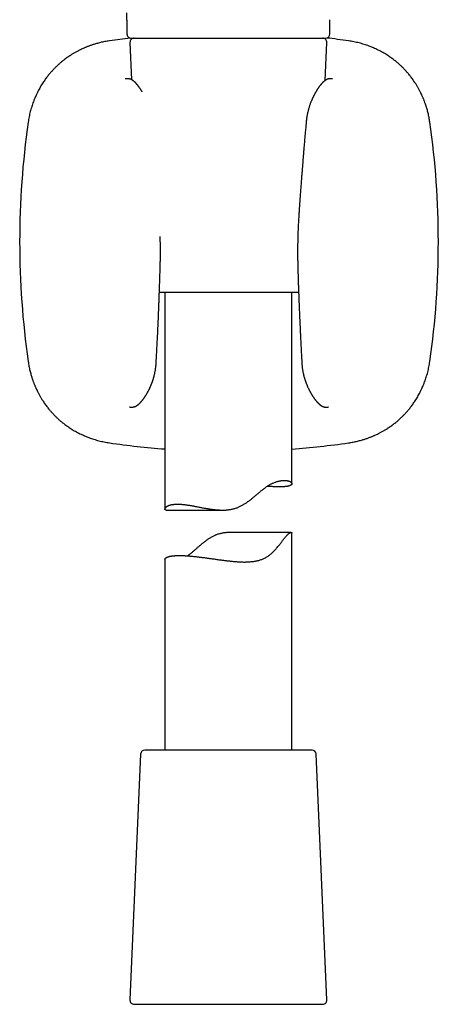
# Model space of a CAD drawing. Header units: millimetres. Extents: x 8 to 722, y 12 to 747.
# Tile 30 of 36: x 411 to 460, y 451 to 567. Entities that reach past the tile are written whole.
import ezdxf

# ---------------------------------------------------------------- set-up
doc = ezdxf.new("R2010")
doc.units = ezdxf.units.MM

msp = doc.modelspace()

# ---------------------------------------------------------------- linework, layer by layer
at = {"color": 7, "linetype": 'Continuous', "lineweight": 30}
for p, q in [((447.2, 565.28), (447.2, 566.96)), ((423.22, 566.92), (423.22, 565.28)), ((423.72, 564.78), (423.74, 564.78)), ((423.74, 564.78), (446.68, 564.78)), ((446.68, 564.78), (446.7, 564.78)), ((423.58, 564.26), (423.77, 559.88)), ((446.64, 559.8), (446.84, 564.26)), ((443.5, 534.78), (427.05, 534.78)), ((427.71, 534.78), (427.71, 509.23)), ((442.71, 512.22), (442.71, 534.78)), ((426.67, 526.43), (426.67, 526.43)), ((443.88, 526.43), (443.88, 526.43)), ((427.86, 509.1), (434.52, 509.1)), ((442.63, 506.46), (435.51, 506.46)), ((442.71, 480.78), (442.71, 506.39)), ((427.71, 503.29), (427.71, 480.78)), ((424.84, 480.3), (423.58, 451.3)), ((427.6, 480.78), (425.34, 480.78)), ((445.08, 480.78), (427.6, 480.78)), ((446.84, 451.3), (445.58, 480.3)), ((424.08, 450.78), (446.34, 450.78))]:
    msp.add_line(p, q, dxfattribs=at)
for centre, radius, start, end in [((435.27, 465.81), 99.66, 96.6995, 98.1399), ((423.72, 565.28), 0.5, 179.9994, 270), ((424.08, 564.28), 0.5, 90, 182.4813), ((446.34, 564.28), 0.5, 357.5187, 90), ((446.7, 565.28), 0.5, 270, 360), ((435.27, 465.81), 99.66, 81.8601, 83.3462), ((510.21, 540.75), 99.66, 171.8601, 188.1399), ((360.34, 540.75), 99.66, 351.8601, 8.1399), ((435.27, 615.68), 99.66, 261.8601, 265.6472), ((435.27, 615.68), 99.66, 274.2793, 278.1399), ((425.34, 480.28), 0.5, 90, 177.5187), ((445.08, 480.28), 0.5, 2.4813, 90), ((424.08, 451.28), 0.5, 177.5187, 270), ((446.34, 451.28), 0.5, 270, 2.4813)]:
    msp.add_arc(centre, radius, start, end, dxfattribs=at)
for points, knots in [([(423.22, 566.92), (423.22, 567.04), (423.22, 567.33), (423.22, 567.62), (423.22, 567.78)], [0, 0, 0, 0, 0.418878, 1, 1, 1, 1]), ([(447.2, 565.28), (447.2, 565.5), (447.2, 565.87), (447.2, 566.24), (447.2, 566.39)], [0, 0, 0, 0, 0.581263, 1, 1, 1, 1]), ([(421.16, 564.46), (421.07, 564.45), (420.88, 564.42), (420.6, 564.37), (420.34, 564.32), (420.09, 564.26), (419.85, 564.2), (419.63, 564.14), (419.42, 564.08), (419.23, 564.02), (419.05, 563.96), (418.87, 563.9), (418.71, 563.84), (418.56, 563.78), (418.42, 563.72), (418.29, 563.67), (418.17, 563.62), (418.02, 563.55), (417.84, 563.47), (417.6, 563.35), (417.33, 563.21), (417.04, 563.05), (416.75, 562.88), (416.49, 562.71), (416.26, 562.55), (416.05, 562.41), (415.86, 562.27), (415.68, 562.13), (415.51, 561.99), (415.35, 561.86), (415.23, 561.75), (415.13, 561.66), (415.06, 561.6), (414.97, 561.52), (414.89, 561.44), (414.79, 561.34), (414.69, 561.24), (414.57, 561.12), (414.45, 561), (414.33, 560.86), (414.2, 560.72), (414.07, 560.56), (413.93, 560.39), (413.79, 560.22), (413.65, 560.02), (413.5, 559.82), (413.36, 559.61), (413.21, 559.38), (413.06, 559.14), (412.92, 558.89), (412.78, 558.63), (412.64, 558.35), (412.51, 558.08), (412.39, 557.81), (412.28, 557.55), (412.17, 557.28), (412.07, 556.99), (411.97, 556.7), (411.89, 556.41), (411.8, 556.11), (411.73, 555.81), (411.67, 555.5), (411.61, 555.18), (411.57, 554.96), (411.56, 554.86)], [0, 0, 0, 0, 0.019942, 0.039117, 0.057528, 0.075173, 0.092055, 0.108172, 0.122668, 0.136486, 0.149624, 0.162083, 0.173863, 0.184964, 0.195385, 0.205127, 0.214189, 0.222575, 0.238521, 0.254465, 0.277523, 0.30058, 0.323638, 0.34665, 0.364246, 0.381269, 0.397717, 0.413592, 0.428146, 0.442181, 0.455696, 0.462154, 0.469185, 0.476794, 0.484983, 0.493752, 0.504226, 0.515412, 0.527306, 0.539907, 0.553214, 0.567226, 0.581943, 0.597363, 0.613786, 0.630937, 0.648815, 0.667421, 0.686754, 0.706449, 0.726845, 0.747941, 0.769738, 0.788782, 0.80833, 0.828381, 0.848937, 0.869996, 0.891559, 0.912352, 0.933592, 0.95528, 0.977416, 1, 1, 1, 1]), ([(458.99, 554.86), (458.98, 554.95), (458.95, 555.14), (458.9, 555.41), (458.85, 555.68), (458.79, 555.93), (458.73, 556.17), (458.67, 556.39), (458.61, 556.6), (458.55, 556.79), (458.48, 556.97), (458.42, 557.14), (458.37, 557.31), (458.31, 557.46), (458.25, 557.6), (458.2, 557.73), (458.14, 557.85), (458.08, 558), (458, 558.18), (457.88, 558.42), (457.74, 558.69), (457.58, 558.98), (457.41, 559.27), (457.24, 559.53), (457.08, 559.76), (456.94, 559.97), (456.8, 560.16), (456.66, 560.34), (456.52, 560.51), (456.39, 560.67), (456.28, 560.79), (456.19, 560.89), (456.12, 560.96), (456.05, 561.05), (455.97, 561.13), (455.87, 561.23), (455.77, 561.33), (455.65, 561.45), (455.53, 561.57), (455.39, 561.69), (455.24, 561.82), (455.09, 561.95), (454.92, 562.09), (454.74, 562.23), (454.55, 562.37), (454.35, 562.51), (454.13, 562.66), (453.91, 562.81), (453.67, 562.96), (453.42, 563.1), (453.16, 563.24), (452.88, 563.38), (452.61, 563.51), (452.34, 563.63), (452.08, 563.74), (451.81, 563.85), (451.52, 563.95), (451.23, 564.05), (450.94, 564.13), (450.64, 564.21), (450.34, 564.29), (450.03, 564.35), (449.71, 564.41), (449.49, 564.45), (449.38, 564.46)], [0, 0, 0, 0, 0.0199231, 0.0390848, 0.0574853, 0.0751244, 0.092002, 0.1081176, 0.1226144, 0.1364333, 0.1495741, 0.1620365, 0.1738201, 0.1849246, 0.1953497, 0.2050951, 0.2141605, 0.22255, 0.2385023, 0.2544535, 0.2775216, 0.3005889, 0.323657, 0.3466786, 0.3642834, 0.3813146, 0.3977721, 0.4136556, 0.4282176, 0.4422606, 0.4557842, 0.4622398, 0.4692671, 0.4768732, 0.4850591, 0.4938257, 0.5042959, 0.5154781, 0.5273681, 0.5399645, 0.5532664, 0.5672727, 0.5819825, 0.597395, 0.613809, 0.6309503, 0.6488184, 0.6674131, 0.6867342, 0.7064174, 0.7268014, 0.7478864, 0.7696727, 0.7887085, 0.8082496, 0.8282965, 0.8488496, 0.8699092, 0.8914758, 0.9122752, 0.9335264, 0.9552303, 0.9773878, 1, 1, 1, 1]), ([(425.01, 558.46), (425, 558.47), (424.99, 558.49), (424.96, 558.55), (424.91, 558.62), (424.87, 558.69), (424.82, 558.76), (424.78, 558.83), (424.74, 558.88), (424.71, 558.92), (424.69, 558.95), (424.67, 558.98), (424.65, 559.01), (424.63, 559.04), (424.61, 559.06), (424.59, 559.09), (424.57, 559.12), (424.55, 559.15), (424.53, 559.17), (424.51, 559.19), (424.5, 559.21), (424.48, 559.23), (424.46, 559.26), (424.44, 559.28), (424.43, 559.3), (424.41, 559.32), (424.4, 559.33), (424.39, 559.34), (424.38, 559.35), (424.37, 559.37), (424.35, 559.39), (424.33, 559.41), (424.31, 559.43), (424.3, 559.45), (424.28, 559.47), (424.26, 559.49), (424.24, 559.51), (424.23, 559.52), (424.21, 559.54), (424.2, 559.55), (424.19, 559.56), (424.18, 559.57), (424.16, 559.59), (424.13, 559.62), (424.1, 559.64), (424.08, 559.66), (424.05, 559.69), (424.02, 559.71), (423.98, 559.74), (423.95, 559.77), (423.91, 559.79), (423.88, 559.81), (423.85, 559.83), (423.83, 559.84), (423.81, 559.85), (423.8, 559.86), (423.78, 559.87), (423.76, 559.88), (423.74, 559.9), (423.71, 559.91), (423.7, 559.91), (423.68, 559.92), (423.66, 559.93), (423.64, 559.94), (423.6, 559.95), (423.56, 559.96), (423.52, 559.97), (423.48, 559.98), (423.43, 559.99), (423.38, 560), (423.33, 560), (423.28, 560), (423.24, 560), (423.22, 560), (423.19, 560), (423.18, 560), (423.16, 560), (423.15, 560), (423.14, 559.99), (423.12, 559.99), (423.11, 559.99), (423.08, 559.99), (423.06, 559.98), (423.04, 559.98), (423.03, 559.98)], [0, 0, 0, 0, 0.004497, 0.028571, 0.055657, 0.082064, 0.107678, 0.13435, 0.159054, 0.170122, 0.182334, 0.195716, 0.209001, 0.220343, 0.229899, 0.239983, 0.252111, 0.265708, 0.277719, 0.287698, 0.295247, 0.304322, 0.315042, 0.327068, 0.337363, 0.34521, 0.349826, 0.355293, 0.362291, 0.370818, 0.380433, 0.389383, 0.401418, 0.411576, 0.421276, 0.43103, 0.442231, 0.450708, 0.459501, 0.466969, 0.473016, 0.47903, 0.486479, 0.505983, 0.520919, 0.533813, 0.549482, 0.566169, 0.583789, 0.601919, 0.619902, 0.636807, 0.647935, 0.657331, 0.666347, 0.675246, 0.681846, 0.690266, 0.700257, 0.70906, 0.715902, 0.72092, 0.726051, 0.737415, 0.750641, 0.764383, 0.780463, 0.795149, 0.811039, 0.828714, 0.847767, 0.867564, 0.880805, 0.892398, 0.902546, 0.911323, 0.91546, 0.921306, 0.92921, 0.939181, 0.951231, 0.965373, 0.981623, 1, 1, 1, 1]), ([(447.51, 559.98), (447.51, 559.98), (447.49, 559.98), (447.47, 559.98), (447.45, 559.99), (447.44, 559.99), (447.42, 559.99), (447.41, 559.99), (447.4, 560), (447.39, 560), (447.38, 560), (447.37, 560), (447.36, 560), (447.35, 560), (447.33, 560), (447.32, 560), (447.29, 560), (447.27, 560), (447.24, 560), (447.21, 560), (447.18, 560), (447.16, 560), (447.13, 559.99), (447.1, 559.99), (447.08, 559.98), (447.06, 559.98), (447.04, 559.98), (447.02, 559.97), (447.01, 559.97), (446.99, 559.96), (446.96, 559.96), (446.95, 559.95), (446.93, 559.94), (446.91, 559.94), (446.89, 559.93), (446.87, 559.92), (446.84, 559.91), (446.82, 559.9), (446.8, 559.89), (446.78, 559.88), (446.75, 559.86), (446.71, 559.84), (446.68, 559.82), (446.65, 559.8), (446.63, 559.79), (446.61, 559.77), (446.59, 559.76), (446.57, 559.74), (446.55, 559.73), (446.53, 559.71), (446.5, 559.69), (446.48, 559.67), (446.46, 559.65), (446.44, 559.63), (446.42, 559.62), (446.41, 559.61), (446.39, 559.59), (446.38, 559.58), (446.36, 559.56), (446.33, 559.53), (446.31, 559.51), (446.29, 559.49), (446.26, 559.46), (446.23, 559.43), (446.21, 559.4), (446.19, 559.38), (446.16, 559.35), (446.13, 559.31), (446.09, 559.26), (446.05, 559.22), (446.02, 559.17), (445.98, 559.12), (445.94, 559.07), (445.9, 559.01), (445.86, 558.96), (445.82, 558.9), (445.78, 558.84), (445.74, 558.78), (445.7, 558.72), (445.66, 558.66), (445.64, 558.62), (445.62, 558.59), (445.6, 558.56), (445.59, 558.54), (445.58, 558.52), (445.56, 558.5), (445.55, 558.47), (445.53, 558.44), (445.51, 558.4), (445.49, 558.37), (445.46, 558.33), (445.44, 558.28), (445.42, 558.24), (445.4, 558.21), (445.39, 558.19), (445.37, 558.17), (445.36, 558.15), (445.35, 558.12), (445.33, 558.09), (445.31, 558.04), (445.28, 557.97), (445.25, 557.92), (445.22, 557.86), (445.2, 557.81), (445.17, 557.76), (445.14, 557.69), (445.11, 557.63), (445.08, 557.55), (445.04, 557.47), (445, 557.37), (444.95, 557.26), (444.9, 557.13), (444.85, 556.99), (444.8, 556.84), (444.75, 556.68), (444.7, 556.52), (444.65, 556.35), (444.61, 556.17), (444.56, 555.98), (444.52, 555.77), (444.48, 555.56), (444.44, 555.34), (444.41, 555.1), (444.4, 554.94), (444.39, 554.86)], [0, 0, 0, 0, 0.008941, 0.016759, 0.023463, 0.029061, 0.033405, 0.036753, 0.039468, 0.041979, 0.04429, 0.046401, 0.048313, 0.051367, 0.054636, 0.058367, 0.063769, 0.069346, 0.07484, 0.08043, 0.084433, 0.088875, 0.093757, 0.099076, 0.103968, 0.107398, 0.109952, 0.11226, 0.115463, 0.11958, 0.123644, 0.126911, 0.129463, 0.132709, 0.136992, 0.142202, 0.147028, 0.151104, 0.154786, 0.160153, 0.166827, 0.175036, 0.182822, 0.189769, 0.195919, 0.201395, 0.206391, 0.211351, 0.216512, 0.222129, 0.228248, 0.235393, 0.241831, 0.247658, 0.251962, 0.255518, 0.259302, 0.263373, 0.269925, 0.277505, 0.283659, 0.289551, 0.298093, 0.306322, 0.312751, 0.317894, 0.327366, 0.337142, 0.347299, 0.358197, 0.369856, 0.380837, 0.39139, 0.403683, 0.414908, 0.426126, 0.438832, 0.451575, 0.463419, 0.475245, 0.481522, 0.487376, 0.492385, 0.496549, 0.499918, 0.503708, 0.508534, 0.514273, 0.520418, 0.527034, 0.534009, 0.541344, 0.548377, 0.554226, 0.55799, 0.561025, 0.563723, 0.567409, 0.572188, 0.582498, 0.592281, 0.6013, 0.609559, 0.617063, 0.625589, 0.634979, 0.64533, 0.656634, 0.668882, 0.682069, 0.698805, 0.716823, 0.736111, 0.75666, 0.776424, 0.797206, 0.819005, 0.841821, 0.865655, 0.890507, 0.916374, 0.943251, 0.971132, 1, 1, 1, 1]), ([(444.39, 554.86), (444.38, 554.75), (444.36, 554.53), (444.33, 554.2), (444.3, 553.89), (444.27, 553.59), (444.25, 553.3), (444.22, 553.02), (444.2, 552.74), (444.18, 552.47), (444.15, 552.19), (444.13, 551.94), (444.11, 551.69), (444.09, 551.46), (444.08, 551.24), (444.06, 551.04), (444.04, 550.84), (444.03, 550.66), (444.01, 550.51), (444, 550.37), (443.99, 550.26), (443.99, 550.15), (443.98, 550.03), (443.97, 549.9), (443.95, 549.76), (443.94, 549.59), (443.93, 549.42), (443.91, 549.24), (443.9, 549.04), (443.88, 548.83), (443.86, 548.61), (443.84, 548.36), (443.82, 548.1), (443.8, 547.82), (443.78, 547.53), (443.76, 547.22), (443.73, 546.9), (443.71, 546.57), (443.68, 546.23), (443.66, 545.87), (443.63, 545.5), (443.6, 545.12), (443.58, 544.73), (443.55, 544.33), (443.53, 544.06), (443.52, 543.92)], [0, 0, 0, 0, 0.030612, 0.060231, 0.088859, 0.116496, 0.143141, 0.168796, 0.193459, 0.219443, 0.244229, 0.267815, 0.290202, 0.31139, 0.33138, 0.350169, 0.36776, 0.384152, 0.399344, 0.41044, 0.420795, 0.430664, 0.44115, 0.452379, 0.466299, 0.481213, 0.497123, 0.514028, 0.531929, 0.550824, 0.570715, 0.593745, 0.61798, 0.643419, 0.670064, 0.697913, 0.726968, 0.757228, 0.788693, 0.821364, 0.855241, 0.889686, 0.925294, 0.962066, 1, 1, 1, 1]), ([(443.52, 543.92), (443.52, 543.82), (443.5, 543.62), (443.48, 543.31), (443.47, 542.99), (443.45, 542.66), (443.43, 542.32), (443.42, 541.97), (443.41, 541.61), (443.4, 541.24), (443.39, 540.85), (443.38, 540.45), (443.38, 540.04), (443.37, 539.61), (443.37, 539.17), (443.38, 538.72), (443.39, 538.25), (443.39, 537.94), (443.4, 537.78)], [0, 0, 0, 0, 0.048043, 0.098044, 0.150005, 0.203926, 0.259807, 0.3166, 0.375286, 0.435866, 0.498343, 0.564052, 0.631741, 0.701412, 0.77307, 0.846717, 0.922359, 1, 1, 1, 1]), ([(427.15, 537.78), (427.15, 537.94), (427.16, 538.25), (427.17, 538.72), (427.17, 539.17), (427.17, 539.61), (427.17, 540.03), (427.17, 540.44), (427.16, 540.84), (427.16, 541.15), (427.15, 541.33), (427.15, 541.38)], [0, 0, 0, 0, 0.1319949, 0.2605989, 0.38582, 0.5076653, 0.6261415, 0.7392283, 0.8490757, 0.955688, 1, 1, 1, 1]), ([(426.67, 526.43), (426.68, 526.56), (426.69, 526.8), (426.71, 527.15), (426.73, 527.49), (426.75, 527.82), (426.76, 528.14), (426.78, 528.45), (426.79, 528.75), (426.81, 529.04), (426.82, 529.33), (426.84, 529.6), (426.85, 529.87), (426.86, 530.12), (426.87, 530.36), (426.88, 530.58), (426.89, 530.77), (426.9, 530.95), (426.91, 531.11), (426.91, 531.27), (426.92, 531.42), (426.93, 531.57), (426.94, 531.79), (426.95, 532.11), (426.97, 532.52), (426.98, 532.96), (427, 533.41), (427.02, 533.79), (427.03, 534.09), (427.04, 534.31), (427.04, 534.54), (427.05, 534.78), (427.06, 535.03), (427.07, 535.3), (427.08, 535.57), (427.09, 535.86), (427.1, 536.15), (427.11, 536.46), (427.12, 536.78), (427.13, 537.1), (427.14, 537.44), (427.15, 537.67), (427.15, 537.78)], [0, 0, 0, 0, 0.0322028, 0.0634185, 0.0936475, 0.1228898, 0.1511458, 0.1784154, 0.2046989, 0.2299962, 0.2554406, 0.2798028, 0.3030829, 0.3252809, 0.3463967, 0.3664305, 0.3827409, 0.3982564, 0.4129767, 0.426902, 0.4400321, 0.4525394, 0.4650712, 0.49998, 0.5355433, 0.5746832, 0.6145867, 0.6552541, 0.6746908, 0.6942974, 0.7144402, 0.7355853, 0.7577342, 0.7808871, 0.805044, 0.830205, 0.8563702, 0.8835397, 0.9112015, 0.9398322, 0.9694316, 1, 1, 1, 1]), ([(443.4, 537.78), (443.4, 537.66), (443.41, 537.41), (443.42, 537.05), (443.43, 536.7), (443.44, 536.36), (443.45, 536.04), (443.46, 535.74), (443.47, 535.45), (443.48, 535.18), (443.49, 534.92), (443.5, 534.68), (443.51, 534.41), (443.52, 534.11), (443.53, 533.78), (443.54, 533.45), (443.56, 533.14), (443.57, 532.82), (443.58, 532.49), (443.6, 532.14), (443.61, 531.85), (443.62, 531.64), (443.63, 531.5), (443.63, 531.36), (443.64, 531.2), (443.65, 531.02), (443.66, 530.82), (443.67, 530.6), (443.68, 530.38), (443.69, 530.14), (443.7, 529.89), (443.71, 529.62), (443.73, 529.35), (443.74, 529.06), (443.75, 528.76), (443.77, 528.45), (443.79, 528.13), (443.8, 527.81), (443.82, 527.48), (443.84, 527.14), (443.86, 526.79), (443.87, 526.55), (443.88, 526.43)], [0, 0, 0, 0, 0.032969, 0.064807, 0.095516, 0.125096, 0.153545, 0.180865, 0.205589, 0.229309, 0.252025, 0.273738, 0.294446, 0.323809, 0.35269, 0.381196, 0.409325, 0.437079, 0.464457, 0.496744, 0.528493, 0.540818, 0.55306, 0.565505, 0.578699, 0.595402, 0.613187, 0.632054, 0.652003, 0.673035, 0.695149, 0.718344, 0.742622, 0.767982, 0.794424, 0.821949, 0.850556, 0.878519, 0.907446, 0.937334, 0.968186, 1, 1, 1, 1]), ([(411.56, 526.63), (411.57, 526.54), (411.6, 526.35), (411.65, 526.08), (411.7, 525.81), (411.76, 525.56), (411.82, 525.32), (411.88, 525.1), (411.94, 524.89), (412, 524.7), (412.06, 524.52), (412.12, 524.35), (412.18, 524.18), (412.24, 524.03), (412.3, 523.89), (412.35, 523.76), (412.4, 523.64), (412.47, 523.49), (412.55, 523.31), (412.67, 523.07), (412.81, 522.8), (412.97, 522.51), (413.14, 522.22), (413.31, 521.96), (413.46, 521.73), (413.61, 521.52), (413.75, 521.33), (413.89, 521.15), (414.03, 520.98), (414.16, 520.83), (414.27, 520.7), (414.35, 520.6), (414.42, 520.53), (414.5, 520.45), (414.58, 520.36), (414.67, 520.26), (414.78, 520.16), (414.9, 520.04), (415.02, 519.93), (415.16, 519.8), (415.3, 519.67), (415.46, 519.54), (415.63, 519.4), (415.8, 519.26), (415.99, 519.12), (416.2, 518.98), (416.41, 518.83), (416.64, 518.68), (416.88, 518.53), (417.13, 518.39), (417.39, 518.25), (417.67, 518.11), (417.94, 517.98), (418.21, 517.86), (418.47, 517.75), (418.74, 517.64), (419.03, 517.54), (419.32, 517.45), (419.61, 517.36), (419.91, 517.28), (420.21, 517.2), (420.52, 517.14), (420.84, 517.08), (421.05, 517.04), (421.16, 517.03)], [0, 0, 0, 0, 0.019942, 0.039117, 0.057528, 0.075173, 0.092055, 0.108172, 0.122668, 0.136486, 0.149624, 0.162083, 0.173863, 0.184964, 0.195385, 0.205127, 0.214189, 0.222575, 0.238521, 0.254465, 0.277523, 0.30058, 0.323638, 0.34665, 0.364246, 0.381269, 0.397717, 0.413592, 0.428146, 0.442181, 0.455696, 0.462154, 0.469185, 0.476794, 0.484983, 0.493752, 0.504226, 0.515412, 0.527306, 0.539907, 0.553214, 0.567226, 0.581943, 0.597363, 0.613786, 0.630937, 0.648815, 0.667421, 0.686754, 0.706449, 0.726845, 0.747941, 0.769738, 0.788782, 0.80833, 0.828381, 0.848937, 0.869996, 0.891559, 0.912352, 0.933592, 0.95528, 0.977416, 1, 1, 1, 1]), ([(423.53, 521.27), (423.54, 521.26), (423.56, 521.26), (423.58, 521.26), (423.6, 521.25), (423.62, 521.25), (423.64, 521.25), (423.65, 521.25), (423.67, 521.24), (423.68, 521.24), (423.7, 521.24), (423.72, 521.24), (423.74, 521.24), (423.76, 521.24), (423.79, 521.24), (423.82, 521.24), (423.85, 521.24), (423.89, 521.24), (423.93, 521.25), (423.97, 521.26), (424.01, 521.26), (424.05, 521.27), (424.08, 521.28), (424.11, 521.29), (424.13, 521.3), (424.15, 521.31), (424.16, 521.31), (424.18, 521.32), (424.19, 521.32), (424.21, 521.33), (424.23, 521.34), (424.25, 521.35), (424.27, 521.36), (424.28, 521.37), (424.3, 521.37), (424.31, 521.38), (424.33, 521.39), (424.35, 521.4), (424.37, 521.42), (424.4, 521.43), (424.42, 521.45), (424.45, 521.46), (424.47, 521.48), (424.5, 521.5), (424.53, 521.53), (424.55, 521.54), (424.57, 521.56), (424.59, 521.57), (424.6, 521.59), (424.62, 521.6), (424.65, 521.62), (424.67, 521.65), (424.69, 521.67), (424.71, 521.68), (424.73, 521.7), (424.74, 521.71), (424.75, 521.72), (424.77, 521.74), (424.78, 521.75), (424.8, 521.77), (424.82, 521.79), (424.84, 521.81), (424.85, 521.82), (424.86, 521.84), (424.88, 521.86), (424.9, 521.88), (424.92, 521.9), (424.94, 521.92), (424.95, 521.94), (424.97, 521.96), (424.99, 521.98), (425.01, 522.01), (425.03, 522.04), (425.05, 522.06), (425.08, 522.09), (425.1, 522.12), (425.13, 522.16), (425.15, 522.19), (425.17, 522.22), (425.2, 522.26), (425.22, 522.29), (425.25, 522.33), (425.28, 522.37), (425.3, 522.41), (425.33, 522.45), (425.36, 522.49), (425.39, 522.53), (425.41, 522.57), (425.43, 522.6), (425.45, 522.63), (425.47, 522.66), (425.5, 522.7), (425.53, 522.76), (425.57, 522.82), (425.6, 522.89), (425.64, 522.95), (425.67, 523.01), (425.7, 523.07), (425.74, 523.13), (425.77, 523.2), (425.82, 523.28), (425.87, 523.38), (425.92, 523.49), (425.96, 523.59), (426, 523.67), (426.03, 523.74), (426.06, 523.8), (426.08, 523.85), (426.1, 523.9), (426.11, 523.94), (426.13, 523.98), (426.14, 524.01), (426.15, 524.05), (426.17, 524.09), (426.19, 524.13), (426.21, 524.18), (426.22, 524.23), (426.24, 524.28), (426.26, 524.34), (426.28, 524.39), (426.3, 524.45), (426.32, 524.51), (426.34, 524.57), (426.36, 524.65), (426.39, 524.75), (426.42, 524.86), (426.45, 524.99), (426.49, 525.13), (426.52, 525.29), (426.55, 525.45), (426.58, 525.63), (426.61, 525.81), (426.63, 526.01), (426.66, 526.22), (426.66, 526.36), (426.67, 526.43)], [0, 0, 0, 0, 0.010595, 0.019851, 0.027779, 0.034388, 0.039687, 0.043687, 0.046584, 0.050152, 0.054391, 0.059298, 0.064843, 0.069849, 0.075726, 0.080971, 0.087998, 0.094974, 0.10187, 0.109245, 0.116674, 0.123363, 0.12827, 0.13353, 0.137997, 0.14147, 0.143702, 0.146611, 0.150199, 0.154337, 0.158032, 0.162335, 0.165439, 0.168429, 0.171438, 0.174486, 0.178221, 0.182961, 0.188591, 0.194421, 0.200344, 0.206247, 0.211912, 0.220285, 0.227773, 0.234322, 0.2388, 0.242762, 0.247148, 0.252512, 0.258577, 0.265249, 0.271988, 0.27664, 0.28071, 0.284374, 0.287816, 0.291109, 0.295239, 0.300513, 0.306373, 0.310962, 0.314252, 0.317943, 0.322587, 0.32817, 0.333728, 0.339154, 0.343856, 0.34822, 0.353122, 0.358549, 0.365387, 0.370829, 0.377004, 0.384329, 0.391668, 0.398373, 0.404857, 0.411815, 0.419472, 0.426812, 0.433843, 0.441567, 0.450228, 0.4588, 0.466028, 0.47269, 0.478429, 0.48329, 0.488873, 0.495671, 0.507128, 0.518433, 0.529089, 0.539324, 0.549016, 0.558538, 0.568483, 0.579022, 0.593049, 0.608275, 0.624753, 0.642455, 0.652206, 0.662032, 0.670858, 0.678568, 0.685173, 0.69068, 0.695418, 0.699627, 0.70459, 0.710324, 0.716725, 0.723307, 0.730008, 0.736826, 0.744096, 0.751494, 0.759022, 0.766678, 0.774879, 0.784021, 0.79701, 0.811505, 0.827498, 0.844978, 0.863936, 0.884361, 0.904953, 0.926829, 0.949974, 0.974371, 1, 1, 1, 1]), ([(443.88, 526.43), (443.88, 526.37), (443.89, 526.24), (443.91, 526.05), (443.93, 525.86), (443.96, 525.69), (443.98, 525.53), (444.01, 525.38), (444.04, 525.24), (444.07, 525.1), (444.1, 524.97), (444.13, 524.85), (444.16, 524.74), (444.19, 524.65), (444.21, 524.57), (444.23, 524.5), (444.26, 524.43), (444.28, 524.37), (444.3, 524.31), (444.32, 524.25), (444.34, 524.2), (444.35, 524.15), (444.37, 524.11), (444.38, 524.07), (444.4, 524.03), (444.41, 524), (444.42, 523.97), (444.43, 523.94), (444.45, 523.91), (444.47, 523.86), (444.49, 523.82), (444.51, 523.76), (444.53, 523.7), (444.57, 523.62), (444.62, 523.51), (444.68, 523.39), (444.73, 523.29), (444.77, 523.2), (444.82, 523.12), (444.86, 523.04), (444.89, 522.98), (444.93, 522.92), (444.96, 522.86), (445, 522.79), (445.04, 522.73), (445.07, 522.68), (445.09, 522.64), (445.11, 522.61), (445.13, 522.57), (445.16, 522.54), (445.19, 522.49), (445.22, 522.44), (445.26, 522.39), (445.29, 522.34), (445.32, 522.3), (445.35, 522.25), (445.38, 522.21), (445.41, 522.17), (445.44, 522.13), (445.47, 522.1), (445.49, 522.07), (445.51, 522.05), (445.53, 522.02), (445.55, 522), (445.57, 521.97), (445.59, 521.94), (445.62, 521.92), (445.64, 521.89), (445.66, 521.87), (445.68, 521.85), (445.69, 521.83), (445.71, 521.82), (445.72, 521.81), (445.73, 521.79), (445.75, 521.78), (445.76, 521.76), (445.78, 521.74), (445.79, 521.73), (445.8, 521.72), (445.81, 521.71), (445.82, 521.7), (445.84, 521.68), (445.86, 521.66), (445.89, 521.63), (445.92, 521.61), (445.94, 521.59), (445.96, 521.58), (445.98, 521.56), (446, 521.54), (446.03, 521.52), (446.06, 521.49), (446.1, 521.46), (446.14, 521.44), (446.17, 521.42), (446.2, 521.4), (446.22, 521.39), (446.24, 521.38), (446.25, 521.37), (446.26, 521.37), (446.28, 521.36), (446.29, 521.36), (446.3, 521.35), (446.31, 521.34), (446.33, 521.33), (446.36, 521.32), (446.37, 521.32), (446.39, 521.31), (446.41, 521.3), (446.43, 521.3), (446.45, 521.29), (446.47, 521.28), (446.5, 521.27), (446.54, 521.26), (446.59, 521.25), (446.63, 521.25), (446.67, 521.24), (446.69, 521.24), (446.71, 521.24), (446.73, 521.24), (446.74, 521.24), (446.76, 521.24), (446.77, 521.24), (446.79, 521.24), (446.81, 521.24), (446.83, 521.24), (446.86, 521.24), (446.87, 521.24), (446.89, 521.25), (446.9, 521.25), (446.91, 521.25), (446.93, 521.25), (446.95, 521.25), (446.97, 521.26), (446.99, 521.26), (447.01, 521.26), (447.02, 521.27)], [0, 0, 0, 0, 0.02335, 0.045684, 0.066985, 0.087241, 0.10644, 0.124573, 0.141632, 0.15915, 0.175351, 0.190229, 0.203775, 0.21598, 0.225907, 0.234725, 0.243045, 0.251212, 0.259226, 0.267086, 0.274792, 0.280738, 0.286588, 0.292111, 0.297013, 0.301292, 0.305008, 0.309321, 0.31427, 0.320122, 0.326883, 0.334559, 0.343158, 0.352151, 0.37229, 0.3909, 0.406192, 0.420273, 0.433403, 0.445607, 0.455174, 0.464989, 0.475743, 0.487625, 0.499831, 0.507797, 0.514571, 0.520008, 0.526054, 0.533262, 0.5412, 0.551696, 0.56187, 0.570677, 0.579473, 0.588745, 0.597468, 0.605732, 0.614879, 0.621565, 0.62737, 0.632264, 0.637687, 0.644401, 0.65077, 0.656293, 0.662315, 0.669466, 0.67511, 0.680074, 0.684123, 0.6873, 0.690169, 0.693881, 0.698401, 0.702725, 0.706987, 0.710294, 0.713321, 0.716536, 0.719944, 0.723744, 0.730507, 0.738082, 0.745076, 0.751304, 0.75642, 0.760771, 0.765678, 0.773756, 0.783221, 0.793827, 0.80512, 0.810958, 0.816627, 0.821445, 0.825258, 0.828326, 0.831336, 0.833582, 0.835816, 0.838303, 0.84158, 0.845663, 0.850252, 0.854124, 0.857152, 0.860046, 0.863471, 0.867668, 0.872336, 0.876636, 0.884185, 0.892543, 0.90068, 0.908278, 0.911874, 0.9156, 0.918958, 0.92184, 0.924249, 0.926779, 0.930151, 0.935669, 0.941644, 0.946832, 0.951223, 0.954815, 0.957869, 0.961694, 0.967007, 0.973486, 0.981139, 0.989974, 1, 1, 1, 1]), ([(449.38, 517.03), (449.48, 517.04), (449.67, 517.07), (449.94, 517.12), (450.21, 517.17), (450.46, 517.23), (450.7, 517.29), (450.92, 517.35), (451.13, 517.41), (451.32, 517.47), (451.5, 517.53), (451.67, 517.59), (451.83, 517.65), (451.99, 517.71), (452.13, 517.77), (452.26, 517.82), (452.38, 517.88), (452.53, 517.94), (452.71, 518.02), (452.95, 518.14), (453.22, 518.28), (453.51, 518.44), (453.8, 518.61), (454.06, 518.78), (454.29, 518.94), (454.5, 519.08), (454.69, 519.22), (454.87, 519.36), (455.04, 519.5), (455.2, 519.63), (455.32, 519.74), (455.42, 519.83), (455.49, 519.9), (455.57, 519.97), (455.66, 520.05), (455.76, 520.15), (455.86, 520.25), (455.98, 520.37), (456.09, 520.49), (456.22, 520.63), (456.35, 520.78), (456.48, 520.93), (456.62, 521.1), (456.76, 521.28), (456.9, 521.47), (457.04, 521.67), (457.19, 521.88), (457.34, 522.11), (457.49, 522.35), (457.63, 522.6), (457.77, 522.86), (457.91, 523.14), (458.04, 523.41), (458.16, 523.68), (458.27, 523.94), (458.38, 524.21), (458.48, 524.5), (458.57, 524.79), (458.66, 525.08), (458.74, 525.38), (458.82, 525.68), (458.88, 525.99), (458.94, 526.31), (458.98, 526.53), (458.99, 526.63)], [0, 0, 0, 0, 0.0199231, 0.0390848, 0.0574853, 0.0751244, 0.092002, 0.1081176, 0.1226144, 0.1364333, 0.1495741, 0.1620365, 0.1738201, 0.1849246, 0.1953497, 0.2050951, 0.2141605, 0.22255, 0.2385023, 0.2544535, 0.2775216, 0.3005889, 0.323657, 0.3466786, 0.3642834, 0.3813146, 0.3977721, 0.4136556, 0.4282176, 0.4422606, 0.4557842, 0.4622398, 0.4692671, 0.4768732, 0.4850591, 0.4938257, 0.5042959, 0.5154781, 0.5273681, 0.5399645, 0.5532664, 0.5672727, 0.5819825, 0.597395, 0.613809, 0.6309503, 0.6488184, 0.6674131, 0.6867342, 0.7064174, 0.7268014, 0.7478864, 0.7696727, 0.7887085, 0.8082496, 0.8282965, 0.8488496, 0.8699092, 0.8914758, 0.9122752, 0.9335264, 0.9552303, 0.9773878, 1, 1, 1, 1]), ([(429.18, 509.8), (429.22, 509.8), (429.3, 509.8), (429.41, 509.79), (429.53, 509.79), (429.67, 509.78), (429.81, 509.76), (429.97, 509.75), (430.14, 509.73), (430.3, 509.71), (430.45, 509.68), (430.6, 509.66), (430.75, 509.63), (430.91, 509.61), (431.06, 509.58), (431.22, 509.55), (431.37, 509.52), (431.55, 509.49), (431.73, 509.45), (431.93, 509.42), (432.13, 509.38), (432.33, 509.34), (432.51, 509.31), (432.69, 509.28), (432.87, 509.25), (433.06, 509.22), (433.26, 509.19), (433.48, 509.16), (433.69, 509.14), (433.91, 509.12), (434.13, 509.11), (434.36, 509.1), (434.58, 509.1), (434.79, 509.1), (434.98, 509.11), (435.14, 509.13), (435.31, 509.15), (435.48, 509.18), (435.65, 509.21), (435.81, 509.25), (435.98, 509.29), (436.14, 509.35), (436.3, 509.41), (436.45, 509.47), (436.6, 509.54), (436.75, 509.62), (436.9, 509.7), (437.04, 509.78), (437.18, 509.87), (437.34, 509.97), (437.51, 510.09), (437.68, 510.22), (437.84, 510.34), (437.99, 510.46), (438.14, 510.58), (438.31, 510.73), (438.52, 510.9), (438.73, 511.08), (438.9, 511.23), (439.04, 511.35), (439.19, 511.46), (439.34, 511.58), (439.5, 511.7), (439.66, 511.82), (439.82, 511.93), (439.97, 512.02), (440.12, 512.11), (440.27, 512.19), (440.42, 512.26), (440.57, 512.32), (440.72, 512.38), (440.86, 512.43), (441, 512.47), (441.13, 512.51), (441.26, 512.54), (441.38, 512.56), (441.51, 512.58), (441.62, 512.59), (441.73, 512.59), (441.83, 512.59), (441.92, 512.59), (442, 512.58), (442.07, 512.58), (442.15, 512.57), (442.22, 512.55), (442.3, 512.53), (442.36, 512.51), (442.42, 512.49), (442.47, 512.47), (442.52, 512.45), (442.56, 512.43), (442.59, 512.41), (442.62, 512.38), (442.65, 512.36), (442.67, 512.33), (442.69, 512.31), (442.7, 512.28), (442.71, 512.25), (442.71, 512.22), (442.71, 512.19), (442.7, 512.16), (442.69, 512.14), (442.67, 512.12), (442.65, 512.09), (442.62, 512.07), (442.59, 512.04), (442.55, 512.02), (442.5, 512), (442.44, 511.98), (442.38, 511.95), (442.3, 511.93), (442.23, 511.91), (442.15, 511.9), (442.07, 511.88), (441.98, 511.87), (441.89, 511.86), (441.8, 511.85), (441.71, 511.85), (441.61, 511.84), (441.5, 511.84), (441.38, 511.83), (441.24, 511.83), (441.1, 511.83), (440.96, 511.84), (440.82, 511.84), (440.69, 511.85), (440.55, 511.85), (440.42, 511.86), (440.28, 511.87), (440.14, 511.88), (439.99, 511.89), (439.88, 511.9), (439.82, 511.91), (439.8, 511.91)], [0, 0, 0, 0, 0.007014, 0.014029, 0.021065, 0.028102, 0.036642, 0.045182, 0.053761, 0.062339, 0.069568, 0.076797, 0.084047, 0.091297, 0.098304, 0.105311, 0.112335, 0.11936, 0.127864, 0.136368, 0.144901, 0.153434, 0.160609, 0.167783, 0.174976, 0.18217, 0.190517, 0.198873, 0.207284, 0.215694, 0.224151, 0.232608, 0.241137, 0.249684, 0.255987, 0.262299, 0.268665, 0.275032, 0.281444, 0.287856, 0.294335, 0.300829, 0.307129, 0.31344, 0.319806, 0.326172, 0.332571, 0.33897, 0.345409, 0.351853, 0.360568, 0.369292, 0.376782, 0.384273, 0.391775, 0.399277, 0.41183, 0.424394, 0.432047, 0.4397, 0.44737, 0.45504, 0.464085, 0.473146, 0.481192, 0.489254, 0.497405, 0.505556, 0.513775, 0.521994, 0.530308, 0.538639, 0.546678, 0.554732, 0.562861, 0.57099, 0.579171, 0.587351, 0.5956, 0.60386, 0.610556, 0.617252, 0.623968, 0.630685, 0.638827, 0.646969, 0.655143, 0.663317, 0.670194, 0.677072, 0.683966, 0.690861, 0.697676, 0.704492, 0.711323, 0.718153, 0.72642, 0.734686, 0.74298, 0.751273, 0.758244, 0.765214, 0.772201, 0.779189, 0.786627, 0.794066, 0.801525, 0.808985, 0.818032, 0.827079, 0.836166, 0.845252, 0.852907, 0.860562, 0.868241, 0.875921, 0.883121, 0.890322, 0.897543, 0.904765, 0.913522, 0.92228, 0.931074, 0.939869, 0.947277, 0.954684, 0.962114, 0.969544, 0.976582, 0.983619, 0.990676, 0.997732, 1, 1, 1, 1]), ([(427.86, 509.1), (427.86, 509.1), (427.84, 509.1), (427.81, 509.1), (427.77, 509.12), (427.74, 509.14), (427.72, 509.16), (427.71, 509.19), (427.71, 509.22), (427.71, 509.26), (427.72, 509.29), (427.73, 509.31), (427.75, 509.34), (427.77, 509.37), (427.79, 509.4), (427.82, 509.43), (427.85, 509.46), (427.89, 509.49), (427.93, 509.52), (427.99, 509.56), (428.05, 509.59), (428.11, 509.62), (428.17, 509.65), (428.24, 509.67), (428.31, 509.69), (428.38, 509.71), (428.46, 509.73), (428.55, 509.75), (428.64, 509.76), (428.74, 509.77), (428.84, 509.78), (428.95, 509.79), (429.07, 509.8), (429.14, 509.8), (429.18, 509.8)], [0, 0, 0, 0, 0.009803, 0.041004, 0.083489, 0.126065, 0.163668, 0.201273, 0.239063, 0.276853, 0.304103, 0.331353, 0.35866, 0.385967, 0.413976, 0.441986, 0.470055, 0.498125, 0.532082, 0.56604, 0.60011, 0.63418, 0.662814, 0.691448, 0.720156, 0.748864, 0.780027, 0.811216, 0.842551, 0.873886, 0.90533, 0.936775, 0.968373, 1, 1, 1, 1]), ([(427.71, 503.29), (427.71, 503.3), (427.71, 503.31), (427.72, 503.34), (427.74, 503.37), (427.75, 503.4), (427.78, 503.42), (427.8, 503.45), (427.84, 503.47), (427.87, 503.49), (427.92, 503.52), (427.96, 503.54), (428.02, 503.56), (428.09, 503.59), (428.17, 503.61), (428.26, 503.63), (428.34, 503.65), (428.43, 503.67), (428.52, 503.68), (428.62, 503.69), (428.72, 503.7), (428.82, 503.71), (428.92, 503.72), (429.03, 503.72), (429.14, 503.73), (429.28, 503.73), (429.42, 503.73), (429.57, 503.73), (429.72, 503.73), (429.87, 503.72), (430.01, 503.72), (430.15, 503.71), (430.3, 503.7), (430.44, 503.69), (430.59, 503.68), (430.74, 503.67), (430.9, 503.65), (431.07, 503.64), (431.27, 503.62), (431.46, 503.6), (431.65, 503.57), (431.83, 503.55), (432, 503.53), (432.17, 503.51), (432.35, 503.49), (432.53, 503.46), (432.71, 503.44), (432.89, 503.41), (433.08, 503.39), (433.29, 503.36), (433.51, 503.33), (433.74, 503.29), (433.95, 503.26), (434.16, 503.23), (434.35, 503.21), (434.54, 503.18), (434.74, 503.16), (434.93, 503.13), (435.13, 503.11), (435.33, 503.09), (435.54, 503.06), (435.76, 503.04), (436, 503.02), (436.24, 503), (436.47, 502.99), (436.68, 502.98), (436.88, 502.97), (437.08, 502.97), (437.28, 502.97), (437.49, 502.98), (437.69, 502.99), (437.89, 503.01), (438.1, 503.03), (438.3, 503.06), (438.49, 503.1), (438.69, 503.14), (438.87, 503.19), (439.06, 503.25), (439.23, 503.32), (439.4, 503.39), (439.57, 503.48), (439.73, 503.57), (439.89, 503.67), (440.04, 503.77), (440.19, 503.89), (440.34, 504.02), (440.48, 504.15), (440.61, 504.29), (440.76, 504.44), (440.9, 504.61), (441.05, 504.78), (441.19, 504.96), (441.32, 505.12), (441.44, 505.28), (441.55, 505.42), (441.65, 505.56), (441.75, 505.68), (441.83, 505.79), (441.91, 505.88), (441.98, 505.97), (442.06, 506.06), (442.13, 506.13), (442.2, 506.2), (442.26, 506.27), (442.32, 506.32), (442.38, 506.36), (442.44, 506.4), (442.48, 506.42), (442.53, 506.44), (442.57, 506.46), (442.61, 506.46), (442.64, 506.46), (442.66, 506.46), (442.69, 506.45), (442.7, 506.43), (442.71, 506.41), (442.71, 506.39), (442.71, 506.39)], [0, 0, 0, 0, 0.008155, 0.017153, 0.02615, 0.033712, 0.041274, 0.048855, 0.056435, 0.064505, 0.072575, 0.080668, 0.08876, 0.098576, 0.108391, 0.118248, 0.128106, 0.136411, 0.144715, 0.153047, 0.161378, 0.16919, 0.177002, 0.184836, 0.19267, 0.202171, 0.211672, 0.221213, 0.230754, 0.238791, 0.246827, 0.254888, 0.262949, 0.270583, 0.278218, 0.285873, 0.293528, 0.302805, 0.312081, 0.321393, 0.330705, 0.338541, 0.346377, 0.354234, 0.362091, 0.369888, 0.377685, 0.385502, 0.393319, 0.402789, 0.412258, 0.421762, 0.431267, 0.439263, 0.447258, 0.455276, 0.463293, 0.471361, 0.47943, 0.487522, 0.495613, 0.505435, 0.515257, 0.525126, 0.534995, 0.543322, 0.551649, 0.560011, 0.568373, 0.577181, 0.586001, 0.594895, 0.60379, 0.612744, 0.621699, 0.630742, 0.639803, 0.648619, 0.657454, 0.666389, 0.675325, 0.684337, 0.693349, 0.702463, 0.711595, 0.721315, 0.731036, 0.740795, 0.750554, 0.76235, 0.774146, 0.785971, 0.797796, 0.807717, 0.817638, 0.827593, 0.837548, 0.845349, 0.853158, 0.861034, 0.868909, 0.876845, 0.884781, 0.892816, 0.900874, 0.908681, 0.916508, 0.92443, 0.932352, 0.940337, 0.948322, 0.956388, 0.964465, 0.975463, 0.986485, 0.996219, 1, 1, 1, 1]), ([(435.51, 506.46), (435.49, 506.46), (435.39, 506.46), (435.24, 506.46), (435.05, 506.45), (434.88, 506.43), (434.72, 506.41), (434.55, 506.39), (434.38, 506.35), (434.22, 506.31), (434.05, 506.27), (433.89, 506.22), (433.74, 506.16), (433.58, 506.09), (433.44, 506.02), (433.29, 505.95), (433.14, 505.87), (433, 505.78), (432.86, 505.69), (432.71, 505.59), (432.54, 505.47), (432.38, 505.35), (432.22, 505.22), (432.07, 505.1), (431.93, 504.98), (431.75, 504.84), (431.55, 504.66), (431.35, 504.48), (431.18, 504.34), (431.04, 504.22), (430.91, 504.1), (430.76, 503.98), (430.61, 503.86), (430.48, 503.76), (430.4, 503.71), (430.38, 503.7)], [0, 0, 0, 0, 0.010608, 0.04652, 0.073005, 0.099526, 0.126278, 0.153029, 0.179972, 0.206913, 0.23414, 0.261425, 0.287896, 0.314415, 0.341164, 0.367913, 0.394801, 0.421689, 0.448745, 0.475822, 0.512442, 0.549097, 0.580572, 0.612047, 0.643569, 0.675091, 0.727839, 0.78063, 0.812787, 0.844944, 0.877172, 0.909399, 0.947407, 0.985479, 1, 1, 1, 1])]:
    msp.add_open_spline(points, degree=3, knots=knots, dxfattribs=at)

doc.saveas('drawing.dxf')
